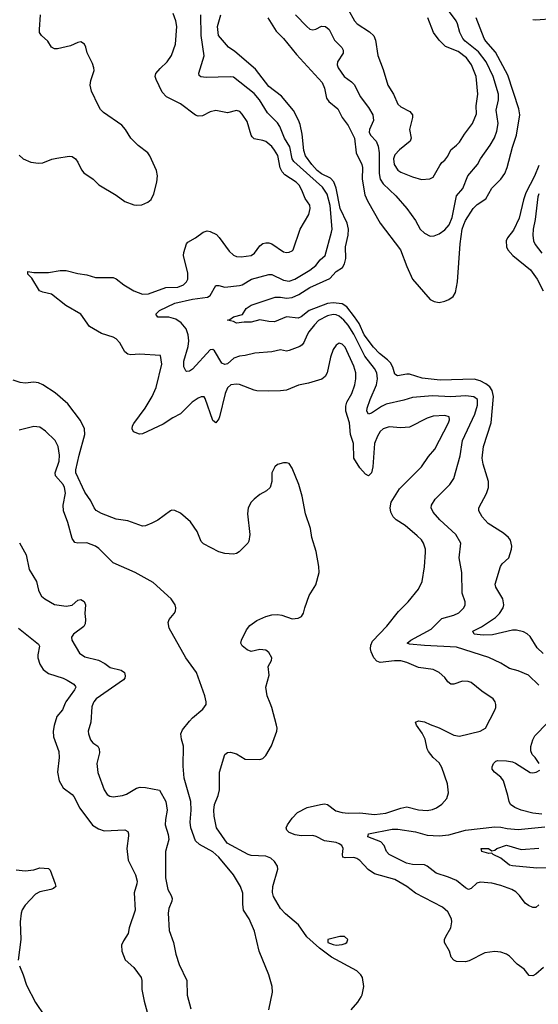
# Model space of a CAD drawing. Header units: inches. Extents: x 1245430 to 1420861, y 606325 to 671315.
# Tile 48 of 256: x 1282253 to 1285786, y 657948 to 664657. Entities that reach past the tile are written whole.
import ezdxf

# ---------------------------------------------------------------- set-up
doc = ezdxf.new("R2010")
doc.units = ezdxf.units.IN
doc.header["$MEASUREMENT"] = 0
doc.layers.add('B2685', color=7, linetype='Continuous')
doc.layers.add('B2686', color=7, linetype='Continuous')

msp = doc.modelspace()

# ---------------------------------------------------------------- linework, layer by layer
at = {"layer": 'B2685', "color": 5}
for points, elevation in [([(1282564.3, 660000), (1282544.8, 659955.2), (1282506.4, 659910), (1282487.3, 659847.3), (1282482, 659810), (1282484.5, 659770), (1282520.2, 659670), (1282522.3, 659630), (1282510.3, 659530), (1282522.6, 659470), (1282550, 659422.4), (1282610, 659378.7), (1282623.4, 659363.4), (1282663.8, 659283.8), (1282750, 659167.9), (1282790, 659143.2), (1282830, 659130.3), (1282970, 659136.4), (1282990, 659126), (1282995.8, 659110), (1282995.1, 659095.1), (1282984.4, 659010), (1282992.9, 658930), (1283043.1, 658830), (1283052.6, 658787.4), (1283051.6, 658770), (1283032.9, 658707.1), (1283040.7, 658590), (1283000.3, 658470), (1282992, 658430), (1282960.4, 658379.6), (1282947.2, 658350), (1282949.1, 658310), (1282971, 658251), (1283030, 658198.7), (1283081.3, 658130), (1283085.3, 658110), (1283084.6, 658050), (1283100.3, 657970), (1283127.6, 657870)], 1020), ([(1282754.4, 660000), (1282744.1, 659975.9), (1282737.8, 659870), (1282720.3, 659810), (1282721.7, 659790), (1282734.9, 659750), (1282752.2, 659730), (1282786.2, 659706.2), (1282795.6, 659690), (1282798.2, 659661.8), (1282779.1, 659590), (1282786.8, 659526.8), (1282828.1, 659410), (1282850, 659378.7), (1282866.6, 659366.6), (1282890, 659362.2), (1282953.2, 659370), (1282980.5, 659379.5), (1283050, 659420.2), (1283073.4, 659426.6), (1283110, 659426.5), (1283206.6, 659406.6), (1283249.2, 659330), (1283259.2, 659270), (1283247, 659207), (1283244.9, 659170), (1283265.5, 659105.5), (1283268.5, 659070), (1283247.8, 658990), (1283247.3, 658810), (1283263.2, 658730), (1283285.8, 658690), (1283291.3, 658670), (1283289.1, 658650), (1283270, 658601.2), (1283265.2, 658570), (1283271.6, 658450), (1283301.7, 658370), (1283316.9, 658290), (1283339.1, 658219.1), (1283393.1, 658110), (1283393.4, 658010), (1283418.2, 657918.2)], 1040), ([(1283951.2, 657910), (1283975.1, 658030), (1283973.6, 658070), (1283951.5, 658150), (1283885.6, 658310), (1283853.6, 658446.4), (1283817.2, 658530), (1283779, 658590), (1283772.9, 658630), (1283774.3, 658705.7), (1283758.4, 658750), (1283710.5, 658830), (1283611, 658951), (1283570, 658987.2), (1283477.3, 659037.3), (1283450, 659062), (1283420.3, 659150), (1283414.2, 659190), (1283421.2, 659270), (1283419.3, 659330), (1283373.7, 659490), (1283366.6, 659570), (1283370, 659706), (1283355.1, 659755.1), (1283351, 659790), (1283362.6, 659817.4), (1283410, 659877.1), (1283430, 659899.3), (1283501, 659959), (1283522.7, 659990), (1283523.2, 660000)], 1040), ([(1284511.5, 657910), (1284556.8, 657963.2), (1284580.6, 657999.4), (1284587.3, 658012.8), (1284597.7, 658070), (1284589.7, 658130), (1284576.4, 658150), (1284550, 658175.3), (1284378.4, 658270), (1284295.3, 658330), (1284210, 658409), (1284152.7, 658490), (1284064.4, 658564.4), (1284030, 658600.7), (1283982.6, 658682.6), (1283975.1, 658710), (1283978.2, 658750), (1284012.4, 658870), (1284009.7, 658890), (1283990, 658921.6), (1283963.6, 658943.6), (1283930, 658958), (1283830, 658962.4), (1283810, 658968.8), (1283666.5, 659046.5), (1283594, 659150), (1283577.2, 659230), (1283575.7, 659270), (1283581.4, 659310), (1283605.3, 659370), (1283614.4, 659410), (1283615.4, 659530), (1283650, 659650.5), (1283670, 659664.4), (1283690, 659665.3), (1283730, 659654), (1283790, 659618.7), (1283890, 659617.3), (1283910, 659623), (1283930, 659644), (1283968.2, 659710), (1284006, 659810), (1284007.8, 659830), (1284003.6, 659850), (1283971.5, 659970), (1283959.2, 660000)], 1020), ([(1285822, 658198), (1285770, 658154), (1285750, 658142.4), (1285725.1, 658145.1), (1285690, 658187.3), (1285641.3, 658221.3), (1285590, 658276.2), (1285569.7, 658289.7), (1285530, 658304), (1285490, 658306.9), (1285422.2, 658297.8), (1285315.4, 658244.6), (1285290, 658237.6), (1285230, 658240.5), (1285210, 658249.6), (1285193.6, 658270), (1285181.7, 658310), (1285147.8, 658370), (1285148, 658390), (1285155.8, 658410), (1285189.7, 658470), (1285196.4, 658510), (1285195.1, 658530), (1285170, 658578.4), (1285134.5, 658610), (1284950, 658704.7), (1284889.7, 658750), (1284810, 658798.6), (1284670, 658837.1), (1284626.3, 658866.3), (1284570, 658928.3), (1284550, 658941.4), (1284530, 658948.1), (1284470, 658945.3), (1284455.1, 658950), (1284452.3, 658970), (1284457.8, 659010), (1284447.2, 659030), (1284430, 659041.5), (1284409.9, 659049.9), (1284330, 659062.9), (1284272.5, 659092.5), (1284250, 659098.2), (1284170, 659095.6), (1284130, 659102.5), (1284090, 659118.5), (1284074.1, 659134.1), (1284069.8, 659150), (1284076.8, 659170), (1284110, 659217), (1284145.4, 659254.6), (1284211.5, 659288.5), (1284302, 659310), (1284330, 659313.9), (1284350, 659310.2), (1284407.4, 659267.4), (1284450, 659255.2), (1284491, 659251), (1284570, 659252.4), (1284670, 659242.3), (1284746.6, 659250), (1284850, 659284.1), (1284890, 659292.7), (1284970, 659272.8), (1285030, 659269), (1285065.5, 659274.5), (1285093.1, 659286.9), (1285130, 659312.7), (1285163.6, 659350), (1285174.7, 659390), (1285168.2, 659450), (1285130, 659562), (1285110, 659594.3), (1285070.6, 659630.6), (1285039.3, 659670), (1285029.8, 659690), (1285015.2, 659755.2), (1284994.9, 659794.9), (1284957.6, 659850), (1284949.7, 659870.3), (1284970, 659879.5), (1285010, 659873.8), (1285050, 659853.6), (1285110, 659832.8), (1285210, 659781.2), (1285250, 659774.9), (1285390.8, 659809.2), (1285426.6, 659830), (1285490, 659951.3), (1285496.2, 659970), (1285496.2, 659990), (1285494, 660000)], 980), ([(1285792.8, 659590), (1285765.1, 659630), (1285743.5, 659650), (1285734.6, 659674.6), (1285735.9, 659704.1), (1285748.5, 659750), (1285762.7, 659777.3), (1285850, 659866.4)], 960), ([(1285810, 659244.7), (1285750, 659249.8), (1285669.9, 659269.9), (1285627, 659290), (1285597.6, 659310), (1285587.8, 659330), (1285579.8, 659370), (1285548.4, 659470), (1285530, 659494.8), (1285487.1, 659530), (1285472.6, 659550), (1285472.7, 659567.3), (1285480.5, 659590), (1285496.2, 659603.8), (1285511.1, 659608.9), (1285570, 659607.1), (1285610, 659599.7), (1285630, 659590.2), (1285730, 659528.1), (1285750, 659525.5), (1285771, 659529), (1285796.3, 659543.7)], 960), ([(1285790, 658626.3), (1285770, 658608.2), (1285750, 658608), (1285720.6, 658620.6), (1285697.7, 658637.7), (1285658.5, 658690), (1285633.7, 658713.7), (1285605.6, 658730), (1285530, 658757.6), (1285470, 658773.9), (1285390, 658779.8), (1285367, 658773), (1285330, 658737.6), (1285310, 658731.5), (1285290, 658741.3), (1285230, 658791), (1285175.5, 658815.5), (1285090, 658841.4), (1285030, 658888.7), (1285010, 658898.5), (1284930, 658901.4), (1284887.8, 658910), (1284769.3, 658970), (1284751.8, 658990), (1284737.4, 659030), (1284714.1, 659054.1), (1284625.1, 659090), (1284630, 659110.2), (1284790, 659142.5), (1284830, 659142.3), (1284950, 659122.6), (1285030, 659100.1), (1285110, 659095.3), (1285176.2, 659103.8), (1285290, 659134.2), (1285490, 659156.3), (1285530, 659155.9), (1285574.5, 659145.5), (1285650, 659139.7), (1285830, 659158)], 960), ([(1285930, 658880.9), (1285775.8, 658875.8), (1285610, 658891.5), (1285590, 658896.9), (1285530, 658943.7), (1285479, 658970), (1285470, 658979), (1285450, 658976.2), (1285401.2, 658990), (1285397.2, 659010), (1285446, 659010), (1285470, 658994.9), (1285490, 658998.4), (1285502.9, 659010), (1285570, 659032.4), (1285670, 659003.2), (1285790, 659011.8)], 940), ([(1282230, 658864.7), (1282290, 658857.2), (1282350, 658864), (1282390, 658878.2), (1282450, 658874.6), (1282461.4, 658861.4), (1282494.9, 658770), (1282498.7, 658750), (1282482.8, 658737.2), (1282466, 658730), (1282390, 658715.4), (1282360.7, 658699.3), (1282290, 658624.2), (1282270, 658591.8), (1282262.9, 658570), (1282257.7, 658510), (1282260.9, 658390), (1282243.5, 658250)], 980), ([(1282251.8, 658210), (1282277.7, 658150), (1282299, 658079), (1282361, 657961), (1282422.8, 657870)], 980)]:
    msp.add_lwpolyline(points, dxfattribs=dict(at, elevation=elevation))
at = {"layer": 'B2685', "color": 5, "elevation": 1020}
msp.add_lwpolyline([(1284466, 658410), (1284434, 658410), (1284352, 658390), (1284352, 658370), (1284390, 658354.8), (1284410, 658351), (1284450, 658354.8), (1284470, 658362.8), (1284482, 658370), (1284488.7, 658390)], close=True, dxfattribs=at)
at = {"layer": 'B2686', "color": 5}
for points, elevation in [([(1282250, 663734), (1282276.3, 663710), (1282330, 663685.7), (1282381, 663679), (1282410, 663682), (1282473.3, 663706.7), (1282505.6, 663714.4), (1282590, 663728.2), (1282610, 663724.4), (1282634, 663710), (1282650, 663686.8), (1282673.8, 663633.8), (1282690, 663613), (1282754, 663570), (1282791.9, 663531.9), (1282910, 663461.1), (1282970, 663419.5), (1283030, 663396.4), (1283050, 663392.7), (1283084.5, 663395.5), (1283126.6, 663413.4), (1283150, 663431), (1283168.3, 663471.7), (1283188.4, 663550), (1283192.5, 663592.5), (1283184.7, 663630), (1283140.9, 663730), (1283126.6, 663750), (1283060.3, 663800.3), (1283009.8, 663849.8), (1282973.8, 663910), (1282950, 663938.7), (1282823.7, 664023.7), (1282804.3, 664044.3), (1282789.3, 664069.3), (1282743.6, 664170), (1282733.2, 664210), (1282737.6, 664242.4), (1282760.4, 664310), (1282759.1, 664330), (1282750, 664359.3), (1282712.5, 664432.5), (1282705.1, 664470), (1282694.7, 664490), (1282670, 664506.3), (1282650, 664502.7), (1282600, 664480), (1282510, 664457.9), (1282490, 664458.3), (1282470, 664469.8), (1282444.9, 664510), (1282401.6, 664550), (1282389.4, 664570), (1282387.3, 664590), (1282396.3, 664690)], 1020), ([(1285494, 660000), (1285491.8, 660010), (1285478, 660030), (1285402.2, 660082.2), (1285330, 660141.1), (1285308.5, 660148.5), (1285270, 660149.7), (1285210, 660129.7), (1285190, 660129.7), (1285170, 660145.6), (1285150, 660174.5), (1285112, 660210), (1285069.8, 660229.8), (1284970, 660243.4), (1284890, 660276.3), (1284850, 660287.7), (1284807.8, 660287.8), (1284710, 660277.2), (1284686.8, 660286.8), (1284665.6, 660310), (1284646.7, 660350), (1284643.1, 660370), (1284644.4, 660395.6), (1284656.4, 660423.6), (1284754.9, 660525.1), (1284834.6, 660625.4), (1284900.7, 660690), (1284970, 660777.3), (1284994.7, 660830), (1285011.1, 660930), (1285018.5, 661030), (1285017.2, 661050), (1285004.4, 661090), (1284990, 661113), (1284960.8, 661140.8), (1284879.7, 661210), (1284818.7, 661250), (1284798, 661270), (1284782.5, 661302.5), (1284777.6, 661330), (1284785.1, 661370), (1284840.5, 661459.5), (1284990, 661610.4), (1285039.1, 661680.9), (1285080.4, 661730), (1285174.6, 661910), (1285181.7, 661930), (1285178.4, 661950), (1285150, 661959.3), (1285070, 661955.7), (1285030, 661942.9), (1284910, 661880.4), (1284850, 661875.1), (1284770, 661882), (1284730, 661868.4), (1284710, 661851.1), (1284690, 661820.5), (1284670.2, 661770), (1284658, 661610), (1284650, 661569), (1284630, 661549.5), (1284610, 661560.7), (1284570, 661604.2), (1284528.7, 661670), (1284526.8, 661770), (1284507.5, 661830), (1284499.2, 661910), (1284476.1, 661990), (1284475.5, 662024.5), (1284481.7, 662050), (1284517.1, 662110), (1284536, 662170), (1284542.4, 662210), (1284542.7, 662250), (1284530, 662295.8), (1284470, 662425.4), (1284450, 662447.1), (1284430, 662452.4), (1284410, 662439.6), (1284389.3, 662410.7), (1284370, 662357.2), (1284346.9, 662250), (1284334.5, 662225.5), (1284311.2, 662208.8), (1284220, 662180), (1284153.4, 662166.6), (1284070, 662132.1), (1284031.1, 662128.9), (1283950, 662125.7), (1283870, 662128.7), (1283850, 662132.7), (1283751.4, 662171.4), (1283730, 662174.5), (1283690.8, 662169.2), (1283670, 662149.7), (1283654, 662110), (1283614.5, 661950), (1283610, 661936.9), (1283590, 661911.3), (1283570, 661926), (1283517.1, 662077.1), (1283510, 662086.6), (1283490, 662087.2), (1283470, 662079.2), (1283428.9, 662051.1), (1283350, 661971.9), (1283296, 661944), (1283230, 661901.7), (1283090, 661834.2), (1283070, 661832.9), (1283028.9, 661850), (1283020.6, 661870), (1283022.5, 661890), (1283030, 661904.9), (1283107.9, 662010), (1283154.9, 662090), (1283182.6, 662150), (1283221.1, 662310), (1283213.2, 662370), (1283070, 662379.1), (1283010, 662374.3), (1282990, 662378), (1282970, 662394.5), (1282935.8, 662455.8), (1282910, 662482.6), (1282890, 662494.7), (1282810, 662519.2), (1282730, 662566.4), (1282670, 662651.7), (1282567.1, 662710), (1282470, 662787.4), (1282410, 662800.5), (1282389.4, 662810), (1282336.3, 662896.3), (1282310, 662924), (1282310, 662942), (1282350, 662934.8), (1282450, 662933.8), (1282530, 662947.8), (1282570, 662948.5), (1282650, 662927.9), (1282710, 662918.5), (1282770, 662900.9), (1282890, 662900.7), (1282910, 662891.5), (1282963.5, 662850), (1283030, 662808.8), (1283090, 662787.4), (1283130, 662789.3), (1283250, 662832.1), (1283330, 662834), (1283370, 662851.2), (1283389.8, 662870), (1283399.4, 662890), (1283398.8, 662930), (1283369, 663050), (1283370.9, 663070), (1283389.7, 663130.3), (1283398.7, 663141.3), (1283450, 663170.4), (1283503.7, 663210), (1283530, 663218), (1283550, 663214.6), (1283593.6, 663193.6), (1283613, 663173), (1283679.6, 663079.6), (1283710, 663053.8), (1283730, 663044.3), (1283761.7, 663041.7), (1283830, 663051.1), (1283853.6, 663066.4), (1283890, 663116.9), (1283910, 663131.1), (1283930, 663137.8), (1283950, 663137.2), (1283970, 663129.2), (1284050, 663074.9), (1284070, 663070.4), (1284090, 663072.4), (1284110, 663081.6), (1284116.3, 663090), (1284163.5, 663230), (1284222.4, 663330), (1284233.1, 663370), (1284230, 663393.2), (1284197.8, 663437.8), (1284175.9, 663495.9), (1284156.4, 663530), (1284137.7, 663550), (1284060.2, 663600.2), (1284040.7, 663620.7), (1284027.6, 663647.6), (1284011.7, 663731.7), (1283990, 663769), (1283970, 663792.9), (1283930, 663827.5), (1283910, 663835), (1283862.1, 663842.1), (1283850, 663846.4), (1283838.1, 663858.1), (1283829.8, 663870), (1283802.8, 663962.8), (1283770, 664014.3), (1283752, 664032), (1283730, 664038), (1283670, 664023.1), (1283590, 664039.2), (1283550, 664028.5), (1283498.5, 664001.5), (1283470, 663999.3), (1283450, 664007.2), (1283350, 664082.9), (1283252.5, 664132.5), (1283223.4, 664163.4), (1283183.1, 664250), (1283176.4, 664270), (1283180.4, 664290), (1283210, 664324.9), (1283258.9, 664370), (1283286.5, 664413.5), (1283313.8, 664490), (1283325, 664610), (1283317.8, 664650), (1283299.2, 664699.2)], 980), ([(1285790, 660122.6), (1285719.6, 660190), (1285650, 660220.6), (1285590, 660235.6), (1285530, 660273.7), (1285450, 660310.8), (1285230, 660381.1), (1285012.2, 660392.2), (1284910, 660402), (1284892.7, 660410), (1284918.4, 660430), (1285055.6, 660504.4), (1285130, 660576.5), (1285210, 660599.1), (1285243.9, 660616.1), (1285279.6, 660650), (1285287.8, 660670), (1285288, 660690), (1285268.7, 660750), (1285264.7, 660890), (1285246.4, 660990), (1285258.3, 661090), (1285223.9, 661150), (1285116.4, 661250), (1285070, 661302), (1285056.9, 661330), (1285059.7, 661350), (1285084.7, 661390), (1285183.9, 661490), (1285210.9, 661530), (1285254.3, 661685.7), (1285270.8, 661790), (1285354.6, 661970), (1285372.3, 662030), (1285371.6, 662070), (1285346.5, 662086.5), (1285293.2, 662093.2), (1285190, 662088.5), (1285066.6, 662093.4), (1284930, 662082.2), (1284870, 662063.9), (1284750, 662037.6), (1284717.4, 662022.6), (1284650, 661976.8), (1284629.8, 661969.8), (1284618.5, 661990), (1284619.4, 662010), (1284639.9, 662070), (1284684.6, 662170), (1284691.6, 662210), (1284686.3, 662250), (1284670, 662280.3), (1284604, 662364), (1284530, 662514.6), (1284490, 662575.6), (1284461.3, 662610), (1284430, 662636.5), (1284410, 662645.7), (1284390, 662648.5), (1284350, 662640.2), (1284290, 662607.3), (1284261, 662579), (1284223.8, 662530), (1284211, 662510), (1284190, 662457), (1284178, 662442), (1284160.7, 662430), (1284090, 662402.4), (1284070, 662399.6), (1284030, 662407.8), (1283970, 662394), (1283854.5, 662385.5), (1283790, 662368.3), (1283750, 662364.4), (1283713, 662350), (1283670, 662313.3), (1283650, 662307.8), (1283630, 662317.6), (1283580.5, 662400.5), (1283570, 662409.7), (1283550, 662408.5), (1283430, 662276.8), (1283410, 662261.6), (1283390, 662259.5), (1283384.8, 662264.7), (1283370.8, 662290.8), (1283370.5, 662330), (1283402.1, 662430), (1283404.9, 662470), (1283401.6, 662510), (1283386.8, 662550), (1283352.4, 662592.4), (1283317.3, 662617.3), (1283270, 662629.9), (1283195.1, 662630), (1283182, 662650), (1283205.4, 662674.6), (1283310, 662725.7), (1283430, 662752.5), (1283532.8, 662767.2), (1283550, 662778), (1283590, 662846.3), (1283610, 662846.4), (1283650, 662834.7), (1283750, 662845), (1283770, 662850.2), (1283831.7, 662888.3), (1283950, 662921.4), (1283970, 662921.5), (1284050, 662882.6), (1284090, 662875.1), (1284128.4, 662890), (1284230, 662950.2), (1284270, 662981.6), (1284300, 663020), (1284333.6, 663050), (1284378.5, 663210), (1284381, 663230), (1284367.5, 663390), (1284347.4, 663467.4), (1284316, 663516), (1284120.2, 663690), (1284109.9, 663710), (1284093.6, 663790), (1284058, 663850), (1284025.8, 663930), (1284010, 663953.5), (1283941.6, 664021.6), (1283888.2, 664110), (1283850, 664153.9), (1283710, 664265.1), (1283688.3, 664268.3), (1283522.8, 664262.8), (1283487.7, 664267.7), (1283477.2, 664277.2), (1283473.6, 664293.6), (1283509.8, 664410), (1283489.9, 664549.9), (1283488, 664690)], 960), ([(1285818.8, 660338.8), (1285778.1, 660378.1), (1285730, 660454.7), (1285710, 660473), (1285685.3, 660485.3), (1285638.5, 660498.5), (1285610, 660498.2), (1285474, 660466), (1285410, 660462.4), (1285349.6, 660470), (1285340.4, 660490), (1285400, 660520), (1285495.6, 660584.4), (1285522.8, 660610), (1285546, 660650), (1285550.8, 660670), (1285545.1, 660710), (1285497.2, 660790), (1285493.5, 660810), (1285528.9, 660931.1), (1285539.7, 660950), (1285586, 660990), (1285604, 661050), (1285605.8, 661070), (1285596.3, 661110), (1285582.3, 661130), (1285550, 661157.9), (1285444.8, 661224.8), (1285404.1, 661270), (1285380.4, 661310), (1285381, 661330), (1285432.3, 661427.7), (1285447.7, 661470), (1285448.1, 661510), (1285410, 661629.2), (1285404.8, 661670), (1285412.1, 661750), (1285465.4, 661910), (1285480.3, 662090), (1285472.5, 662130), (1285455.3, 662155.3), (1285430, 662176.9), (1285390, 662196.6), (1285350, 662208.7), (1285118.4, 662201.6), (1284995.2, 662215.2), (1284910, 662240.9), (1284890, 662242), (1284826.6, 662230), (1284810, 662242.9), (1284795.7, 662290), (1284778.6, 662318.6), (1284759.3, 662339.3), (1284703.5, 662383.5), (1284664.7, 662424.7), (1284600.3, 662510), (1284566.2, 662586.2), (1284533.6, 662633.6), (1284480.9, 662700.9), (1284450, 662720.3), (1284390, 662727.3), (1284350, 662724.1), (1284224.8, 662675.2), (1284170, 662632.2), (1284150, 662623.9), (1284070, 662632.1), (1283990, 662599.5), (1283950, 662601), (1283890, 662612.7), (1283830, 662595.8), (1283782.8, 662597.2), (1283730, 662589.7), (1283710, 662601.2), (1283669, 662610), (1283685.2, 662614.8), (1283710, 662633.4), (1283771.5, 662648.5), (1283797.2, 662690), (1283830, 662712.2), (1283994.5, 662765.5), (1284030, 662766.7), (1284070, 662760.8), (1284110, 662765), (1284155.5, 662784.5), (1284230, 662831.7), (1284367.2, 662892.8), (1284410, 662941.5), (1284452.3, 662967.7), (1284467, 662993), (1284474.4, 663030), (1284473.5, 663110), (1284491.9, 663188.1), (1284492.3, 663230), (1284484.8, 663270), (1284436.5, 663370), (1284410, 663508.4), (1284392.5, 663552.5), (1284370, 663576.4), (1284310, 663607.3), (1284280.7, 663630), (1284243.7, 663670), (1284200.7, 663730), (1284190, 663766), (1284176.7, 663876.7), (1284163.2, 663943.2), (1284153.3, 663973.3), (1284118.7, 664038.7), (1284036.8, 664136.8), (1283950, 664202.4), (1283859.4, 664319.4), (1283720, 664440), (1283676.2, 664470), (1283607.6, 664550), (1283601.8, 664610), (1283624.8, 664690)], 940), ([(1283944.2, 664670), (1284000, 664580), (1284051.3, 664530), (1284140, 664420), (1284313.5, 664230), (1284330.9, 664190), (1284342.5, 664122.5), (1284360, 664100), (1284419.6, 664050), (1284451.3, 663990), (1284490, 663937), (1284533.4, 663850), (1284546.1, 663750), (1284584.4, 663670), (1284588.1, 663650), (1284585.5, 663570), (1284604.7, 663464.7), (1284621.9, 663421.9), (1284710, 663270.3), (1284848.3, 663088.3), (1284890, 662974.4), (1284930, 662888.9), (1285050, 662751.3), (1285076.6, 662736.6), (1285110, 662730.2), (1285150, 662738.3), (1285177.2, 662750), (1285205.8, 662770), (1285222.7, 662797.3), (1285236.8, 662870), (1285253.3, 663130), (1285267.9, 663230), (1285278.1, 663261.9), (1285290, 663289.3), (1285341.8, 663370), (1285370, 663398.8), (1285430, 663436.9), (1285470, 663509.1), (1285530, 663570.2), (1285557.8, 663610), (1285575.2, 663650), (1285610.9, 663789.1), (1285638.7, 663870), (1285659.9, 664010), (1285652.8, 664050), (1285578.4, 664278.4), (1285495.1, 664435.1), (1285429.1, 664510), (1285416.8, 664530), (1285363.4, 664670)], 940), ([(1284131.4, 664690), (1284210, 664610.3), (1284230, 664593.4), (1284250, 664588.9), (1284270, 664593.7), (1284310, 664613.7), (1284336.3, 664610), (1284361.3, 664590), (1284397.3, 664517.3), (1284447.4, 664467.4), (1284458, 664450), (1284456, 664430), (1284417.7, 664370), (1284416.5, 664350), (1284423.2, 664330), (1284463.1, 664270), (1284513.4, 664233.4), (1284533.2, 664213.2), (1284573.2, 664133.2), (1284630, 664058), (1284658, 664010), (1284664.2, 663970), (1284637.4, 663910), (1284634.9, 663890), (1284642.6, 663870), (1284680.9, 663830), (1284695.9, 663795.9), (1284702.3, 663750), (1284702.7, 663610), (1284710.2, 663570), (1284730, 663539.6), (1284816.4, 663456.4), (1284891.5, 663371.5), (1284949.3, 663289.3), (1284982, 663230), (1285010, 663203.1), (1285050, 663182), (1285076, 663184), (1285110, 663199.1), (1285150, 663225.7), (1285179.5, 663260.5), (1285198.5, 663310), (1285230, 663457.3), (1285272.5, 663507.5), (1285305.6, 663594.4), (1285372.3, 663670), (1285392.3, 663710), (1285458.7, 663801.3), (1285487.1, 663852.9), (1285503.1, 663896.9), (1285513.5, 663950), (1285498.3, 664041.7), (1285514.5, 664110), (1285515.9, 664150), (1285479.1, 664270), (1285431.9, 664370), (1285378.1, 664438.1), (1285289, 664510), (1285271.5, 664530), (1285251.6, 664570), (1285235.8, 664630), (1285226.2, 664650), (1285181.7, 664710)], 960), ([(1284490, 664725.7), (1284535.3, 664650), (1284553.1, 664630), (1284635.6, 664575.6), (1284666.1, 664546.1), (1284677.7, 664517.7), (1284694.1, 664414.1), (1284730, 664318.8), (1284760.2, 664210), (1284799.6, 664150), (1284830, 664081.6), (1284850, 664063.1), (1284912, 664032), (1284928.8, 664010), (1284929.1, 663990), (1284908.5, 663910), (1284920.2, 663850), (1284913.4, 663830), (1284841.6, 663770), (1284810, 663735.8), (1284800.1, 663710), (1284804.7, 663670), (1284830, 663633), (1284850, 663619), (1284930, 663585.4), (1284990, 663569), (1285048.3, 663571.7), (1285070, 663584.4), (1285115.9, 663664.1), (1285130, 663683), (1285150, 663699.3), (1285170, 663728), (1285190, 663770.6), (1285230, 663801.3), (1285250, 663823.1), (1285282.9, 663877.1), (1285337.2, 663950), (1285364.4, 664015.6), (1285363.1, 664070), (1285375, 664150), (1285363.2, 664270), (1285331.7, 664350), (1285296.6, 664396.6), (1285240.1, 664440.1), (1285153.4, 664473.4), (1285110, 664518.2), (1285071.6, 664570), (1285034.6, 664670)], 980), ([(1285750, 664659.3), (1285770, 664656.3), (1285890, 664665.4)], 940), ([(1285790, 663663.6), (1285760.4, 663590), (1285701.8, 663478.2), (1285685.1, 663430), (1285655.4, 663304.6), (1285616.6, 663223.4), (1285576.6, 663170), (1285566.8, 663150), (1285569.4, 663110), (1285579.3, 663090), (1285612, 663050), (1285733.1, 662953.1), (1285778.4, 662890), (1285820.4, 662810)], 940), ([(1285790, 663470.9), (1285783.8, 663450), (1285764.7, 663295.3), (1285751.6, 663230), (1285749.3, 663189.3), (1285753.7, 663150), (1285765, 663125), (1285810, 663065.3)], 960), ([(1283959.2, 660000), (1283938.7, 660050), (1283929.6, 660110), (1283951.8, 660190), (1283946.6, 660250), (1283969.4, 660290), (1283971.8, 660310), (1283950, 660346), (1283930, 660360.7), (1283890, 660364.7), (1283830, 660353), (1283802.6, 660362.6), (1283769.2, 660390), (1283759.3, 660410), (1283764.5, 660430), (1283799.4, 660500.6), (1283821.6, 660530), (1283870, 660563.6), (1283929.1, 660590.9), (1283970, 660602.6), (1284010, 660604.2), (1284039.3, 660599.3), (1284110, 660574.9), (1284150, 660579.5), (1284172.7, 660590), (1284187.8, 660612.2), (1284196.3, 660650), (1284225.9, 660734.1), (1284270, 660807.3), (1284292.6, 660890), (1284292.3, 660932.3), (1284273.9, 661033.9), (1284244.2, 661130), (1284234.5, 661190), (1284200.4, 661290), (1284176.9, 661410), (1284155.1, 661490), (1284110, 661601.2), (1284090, 661632), (1284070, 661638), (1284050, 661637), (1284010, 661626), (1283990.8, 661610), (1283970.7, 661570), (1283970.5, 661509.5), (1283960.7, 661470), (1283933.9, 661446.1), (1283890, 661421.3), (1283850.4, 661390), (1283830.2, 661369.8), (1283810.3, 661330), (1283804.6, 661290), (1283820.3, 661150), (1283815.3, 661104.7), (1283806.7, 661090), (1283749.1, 661030.9), (1283730, 661018.9), (1283710, 661015.4), (1283650, 661019.7), (1283610, 661031.1), (1283505.1, 661085.1), (1283490, 661101.2), (1283463.1, 661170), (1283416.3, 661236.3), (1283350, 661294), (1283310, 661314), (1283290, 661314.5), (1283281, 661310), (1283193.7, 661246.3), (1283153.7, 661226.3), (1283110, 661208), (1283090, 661206.6), (1282990, 661242), (1282910, 661253), (1282810, 661291.3), (1282773.7, 661313.7), (1282760.4, 661330), (1282737.7, 661377.7), (1282697, 661437), (1282636.9, 661570), (1282636.2, 661590), (1282659.3, 661690), (1282697.6, 661830), (1282694.3, 661870), (1282666.6, 661926.6), (1282580.4, 662040.4), (1282494.6, 662114.6), (1282410, 662169.7), (1282382.2, 662182.2), (1282350, 662188.3), (1282290, 662179.7), (1282256, 662184), (1282210, 662201.5)], 1020), ([(1283523.2, 660000), (1283523.7, 660010), (1283514.5, 660050), (1283458, 660210), (1283385.1, 660310), (1283271.7, 660511.7), (1283264.5, 660550), (1283272.3, 660570), (1283306.6, 660610), (1283313.8, 660626.2), (1283318, 660650), (1283312, 660670), (1283286, 660710), (1283162.9, 660822.9), (1283040.9, 660890), (1282890, 660957.2), (1282793.5, 661053.5), (1282770, 661069.8), (1282710, 661092.4), (1282650, 661089.7), (1282630, 661094.5), (1282610, 661121.2), (1282582, 661230), (1282550.9, 661310), (1282548.9, 661350), (1282564.5, 661430), (1282559.5, 661470), (1282549, 661490), (1282498, 661550), (1282494.8, 661570), (1282522.2, 661650), (1282524.7, 661690), (1282516.1, 661750), (1282495.1, 661790), (1282430, 661854.3), (1282390, 661881), (1282350, 661885.3), (1282250, 661860.3)], 1040), ([(1282251.5, 661091.5), (1282296.9, 661010), (1282317, 660910), (1282368.7, 660830), (1282381.1, 660770), (1282390.3, 660750), (1282403.1, 660730), (1282423.8, 660710), (1282490, 660672), (1282570, 660661.1), (1282610, 660668.5), (1282650, 660702.4), (1282670, 660706.4), (1282692.4, 660692.4), (1282700.9, 660670), (1282697.1, 660610), (1282702.7, 660570), (1282699.8, 660540.2), (1282690, 660523.1), (1282621.1, 660470), (1282607, 660450), (1282608.4, 660430), (1282659.9, 660339.9), (1282696.9, 660316.9), (1282790, 660292.2), (1282833, 660270), (1282870, 660243.2), (1282944, 660224), (1282967.2, 660210), (1282973, 660187), (1282970.2, 660169.8), (1282961, 660159), (1282775.3, 660030), (1282758.6, 660010), (1282754.4, 660000)], 1040), ([(1282244.6, 660510), (1282381.7, 660401.7), (1282388.3, 660388.3), (1282377.5, 660330), (1282378, 660310), (1282390, 660266), (1282414.3, 660230), (1282450, 660202.6), (1282550.6, 660170.6), (1282577.2, 660157.2), (1282622.4, 660130), (1282634.5, 660114.5), (1282636.5, 660110), (1282627.1, 660090), (1282568.7, 660010), (1282564.3, 660000)], 1020)]:
    msp.add_lwpolyline(points, dxfattribs=dict(at, elevation=elevation))

doc.saveas('drawing.dxf')
